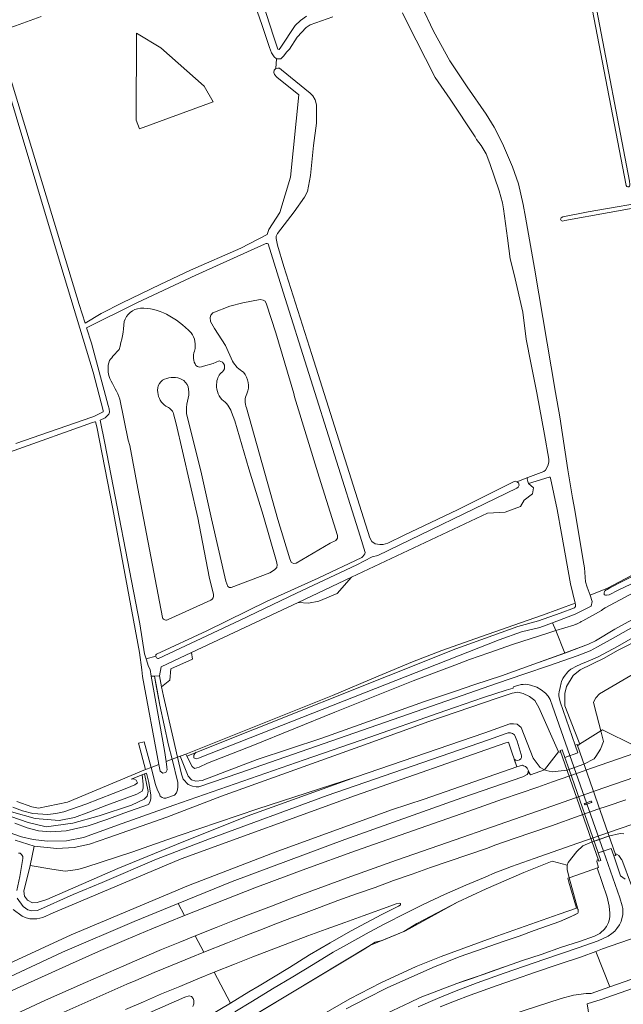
# Model space of a CAD drawing. Header units: metres. Extents: x 209813 to 223847, y 571801 to 587119.
# Tile 146 of 256: x 215759 to 216066, y 575553 to 576053. Entities that reach past the tile are written whole.
import ezdxf

# ---------------------------------------------------------------- set-up
doc = ezdxf.new("R2010")
doc.units = ezdxf.units.M
for name, color, linetype, lineweight in [('B-RO-GR-BEPLANTING_CULTUUR_BOSPLANTSOEN-GV', 8, 'Continuous', 0), ('B-RO-GR-GRAS-GV', 8, 'Continuous', 0), ('B-RO-GR-GROENVOORZIENING-GV', 8, 'Continuous', 0), ('B-RO-GR-HOUTWAL-GV', 8, 'Continuous', 0), ('B-RO-KW-KUNSTWERK_DEK-GV', 8, 'Continuous', 0), ('B-RO-OG-TERREIN_CULTUURSCHEIDING-GV', 8, 'Continuous', 0), ('B-RO-OG-WEG-GV', 8, 'Continuous', 0), ('B-RO-VH-VERHARDING_HALFVERHARDING-GV', 8, 'Continuous', 0)]:
    doc.layers.add(name, color=color, linetype=linetype, lineweight=lineweight)

msp = doc.modelspace()

# ---------------------------------------------------------------- linework, layer by layer
at = {"layer": 'B-RO-GR-BEPLANTING_CULTUUR_BOSPLANTSOEN-GV', "flags": 128}
for points in [[(216076.24, 575764.82), (216056.54, 575754.35), (216055.22, 575753.42), (216054.66, 575752.92), (216045.2, 575747.61), (216044.46, 575747.26), (216044.12, 575747.04), (216043.01, 575746.46), (216041.93, 575746.01), (216041.65, 575745.95), (216040.57, 575745.51), (216031.435, 575742.741)], [(216036.048, 575731.239), (216048.13, 575735.78), (216051.62, 575737.45), (216061.56, 575743.47), (216077.24, 575752.01)], [(216075.823, 575739.176), (216062.932, 575732.564), (216056.093, 575728.691), (216043.803, 575722.795), (216040.305, 575719.944), (216036.876, 575714.256), (216036.102, 575710.684), (216036.132, 575704.481), (216041.184, 575691.425), (216043.426, 575685.836), (216043.535, 575684.972), (216054.304, 575691.739), (216051.158, 575704.15), (216050.564, 575706.385), (216051.904, 575708.565), (216053.717, 575710.506), (216072.515, 575721.606)], [(215757.641, 575606.643), (215760.675, 575602.375), (215762.984, 575600.826), (215765.068, 575600.245), (215768.017, 575600.437), (215786.124, 575608.601), (215800.824, 575614.646), (215828.505, 575626.57), (215855.412, 575636.815), (215915.284, 575658.951), (215997.304, 575687.245), (216006.262, 575690.374), (216007.237, 575690.649), (216008.529, 575690.674), (216009.415, 575690.352), (216010.436, 575689.764), (216011.806, 575686.535), (216013.882, 575679.708), (216014.045, 575678.989), (216014.045, 575678.227), (216013.692, 575677.571), (216013.022, 575676.939), (216012.155, 575676.702), (216011.159, 575676.779), (216010.327, 575677.389), (216011.743, 575673.367), (216014.476, 575674.311), (216015.118, 575673.971), (216016.111, 575673.587), (216016.853, 575672.743), (216018.576, 575669.337), (216025.713, 575671.934)], [(215754.39, 575648.13), (215763.16, 575645.17), (215772.37, 575642.96), (215785.89, 575644.75), (215799.28, 575648.58), (215815.67, 575653.89), (215822.14, 575656.93), (215823.76, 575658.54), (215824.24, 575660.97), (215822.385, 575669.826), (215821.194, 575669.345), (215821.68, 575664.55), (215821.63, 575662.55), (215821.22, 575661.1), (215818.44, 575659.48), (215803.17, 575653.99), (215793.99, 575650.42), (215786.72, 575647.77), (215778.99, 575646.11), (215766.71, 575647.17), (215754.72, 575650.51)], [(215929.651, 575668.245), (215874.536, 575648.327), (215838.655, 575633.903), (215808.828, 575621.806), (215772.653, 575605.948), (215767.864, 575604.444), (215765.41, 575604.275), (215762.921, 575605.743), (215761.421, 575607.701), (215761, 575610.315), (215764.261, 575623.37)], [(216066.097, 575639.399), (216064.289, 575639.565), (216058.352, 575638.227), (216053.659, 575636.589), (216049.97, 575635.302), (216045.245, 575633.203), (216042.155, 575630.366), (216037.73, 575624.786), (216037.249, 575623.41), (216037.208, 575621.196), (216038.254, 575617.046), (216053.163, 575622.311), (216052.415, 575625.33), (216052.482, 575625.925), (216053.038, 575626.35), (216053.365, 575625.406), (216054.354, 575625.779), (216053.039, 575629.687), (216059.598, 575631.969), (216060.976, 575628.126), (216061.929, 575628.444), (216061.72, 575629.046), (216062.266, 575629.033), (216063.464, 575628.303), (216064.847, 575626.282), (216065.003, 575626.337), (216070.03, 575613.15)], [(215766.26, 575633.164), (215756.606, 575636.19)], [(215758.331, 575629.604), (215759.153, 575629.484), (215759.873, 575628.83), (215760.469, 575627.814), (215760.469, 575626.826), (215759.029, 575617.744), (215757.475, 575610.518)], [(215945.69, 575548.14), (215957.25, 575553.68), (215962.59, 575556.14), (215981.11, 575563.23), (215989.25, 575565.97), (216000, 575569.85), (216006.43, 575572.18), (216014.54, 575575.01), (216024.03, 575578.03), (216034.33, 575581.7), (216043.56, 575584.66), (216051.13, 575587.35), (216053.83, 575588.64), (216054.46, 575589.16), (216056.02, 575590.71), (216057.19, 575592.27), (216058.19, 575594.36), (216058.56, 575595.48), (216058.72, 575595.94), (216059.01, 575597.5), (216058.99, 575599.22), (216058.86, 575600.76), (216058.57, 575602.56), (216057.52, 575607.17), (216052.557, 575622.097)], [(216038.254, 575617.046), (216042.74, 575601.14), (216042.8, 575600.84), (216042.86, 575600.34), (216042.83, 575599.38), (216042.69, 575599.08), (216038.97, 575597.12), (216033.6, 575594.78), (216020.46, 575590.27), (216012.77, 575587.3), (216004.78, 575584.65), (215991.24, 575579.92), (215982.33, 575576.79), (215968.9, 575571.38), (215945.8, 575561.11), (215935.14, 575555.73), (215924.95, 575550.49)]]:
    msp.add_lwpolyline(points, dxfattribs=at)
for points in [[(215843.826, 575678.926), (215843.32, 575679.95), (215840.447, 575678.877), (215844.48, 575668.64), (215846.25, 575666.8), (215848.44, 575666.13), (215851.61, 575666.48), (215879.72, 575677.15), (215912.49, 575687.96), (215964.65, 575706.59), (215980.03, 575711.72), (215990.29, 575715.22), (216003.79, 575719.77), (216020.27, 575725.67), (216036.048, 575731.239), (216031.435, 575742.741), (216027.88, 575741.58), (216009.45, 575735.65), (215997.4, 575731.44), (215987.64, 575727.92), (215980.06, 575725.11), (215959.02, 575717.18), (215919.12, 575701.19), (215877.5, 575684.27), (215854.41, 575675.28), (215850.23, 575673.33), (215847.75, 575672.63), (215846.51, 575673.66)], [(216025.713, 575671.934), (216032.859, 575681.139), (216022.863, 575703.614), (216020.866, 575707.236), (216018.084, 575709.138), (216014.963, 575710.742), (216012.096, 575711.426), (216009.216, 575710.89), (216002.104, 575708.475), (215966.925, 575696.445), (215936.125, 575685.385), (215861.519, 575658.448), (215833.756, 575647.867), (215804.29, 575637.558), (215794.326, 575634.105), (215786.529, 575632.407), (215777.789, 575631.962), (215766.26, 575633.164), (215764.261, 575623.37), (215775.264, 575621.368), (215782.015, 575620.486), (215788.381, 575621.249), (215792.605, 575622.364), (215815.934, 575629.995), (215839.978, 575638.618), (215880.007, 575652.04), (215929.651, 575668.245), (215995.473, 575690.775), (216008.057, 575695.275), (216010.027, 575695.305), (216011.894, 575695.062), (216013.865, 575693.448), (216019.938, 575677.857), (216023.535, 575673.085)]]:
    msp.add_lwpolyline(points, close=True, dxfattribs=at)
at = {"layer": 'B-RO-GR-GRAS-GV', "flags": 128}
for points in [[(216034.048, 576153.599), (216068.901, 575971.213), (216069.159, 575969.523), (216069.147, 575968.958), (216068.908, 575968.598), (216068.562, 575968.285), (216068.087, 575968.269), (216067.543, 575968.378), (216067.303, 575968.909), (216031.904, 576153.215)], [(215874.951, 576085.359), (215888.081, 576044.413), (215890.073, 576038.187), (215890.792, 576038.118), (215891.668, 576039.228), (215898.877, 576050.237), (215901.752, 576052.873), (215904.714, 576054.956)], [(215889.413, 576033.264), (215888.201, 576034.419), (215886.962, 576036.373), (215885.963, 576039.101), (215881.952, 576050.785), (215877.646, 576063.562)], [(215962.947, 576060.643), (215969.248, 576047.42), (215977.614, 576032.31), (215986.399, 576019.081), (215996.059, 576005.271), (216000.182, 575998.663), (216004.438, 575990.369), (216009.414, 575978.501), (216012.517, 575969.808), (216014.847, 575959.315), (216016.134, 575952.778), (216020.686, 575926.881), (216031.378, 575863.659), (216033.537, 575851.394), (216037.65, 575824.484), (216039.96, 575810.231), (216041.115, 575803.912), (216045.471, 575778.25), (216046.005, 575774.601), (216046.575, 575767.498), (216047.448, 575764.718), (216048.918, 575760.703), (216057.821, 575764.348), (216143.5, 575809.49)], [(215769.811, 576054.879), (215756.788, 576050.154), (215749.761, 576047.744), (215748.65, 576047.424), (215747.057, 576046.689), (215747.132, 576046.283), (215747.97, 576043.456), (215789.08, 575908.437), (215792.178, 575898.893), (215800.327, 575903.86), (215810.916, 575909.367), (215830.382, 575918.57), (215845.706, 575925.854), (215871.419, 575937.09), (215884.761, 575943.961), (215885.527, 575946.56), (215891.202, 575955.285), (215896.574, 575973.145), (215900.843, 576015.103), (215889.67, 576024.057), (215888.473, 576025.342), (215888.185, 576026.422), (215888.318, 576027.54), (215889.084, 576028.468)], [(215918.194, 576054.701), (215906.613, 576050.654), (215904.479, 576049.24), (215899.994, 576044.286), (215896.038, 576038.181), (215894.7, 576036.841), (215893.106, 576034.662), (215891.601, 576033.264), (215889.413, 576033.264), (215889.084, 576028.468), (215890.086, 576028.586), (215890.914, 576028.558), (215891.964, 576027.828), (215906.609, 576015.818), (215907.965, 576014.461), (215909.108, 576012.468), (215909.835, 576009.998), (215909.822, 576000.673), (215908.284, 575989.3), (215906.682, 575974.115), (215905.152, 575965.863), (215903.654, 575963.085), (215898.448, 575955.622), (215890.052, 575944.487), (215889.355, 575943.159), (215889.264, 575941.983), (215889.991, 575938.617), (215893.182, 575927.786), (215907.372, 575883.005), (215936.945, 575789.929), (215937.929, 575788.071), (215939.674, 575786.875), (215941.952, 575786.489), (215943.694, 575786.525), (215946.112, 575787.156), (215954.366, 575791.261), (215981.481, 575804.071), (216009.599, 575818.112), (216010.756, 575818.575), (216011.665, 575818.4)], [(216017.256, 575820.465), (216025.31, 575823.632), (216026.215, 575824.312), (216027.366, 575826.443), (216027.934, 575828.27), (216028.013, 575829.859), (216025.701, 575842.399), (216021.897, 575863.514), (216018.733, 575878.821), (216016.438, 575890.833), (216014.676, 575904.503), (216010.248, 575923.641), (216008.256, 575931.611), (216006.975, 575942.179), (216004.884, 575957.021), (216004.347, 575960.2), (216002.704, 575966.166), (215997.9, 575980.18), (215996.124, 575985.078), (215993.5, 575989.294), (215991.191, 575992.271), (215990.473, 575993.663), (215977.851, 576012.858), (215970.097, 576023.916), (215955.548, 576052.535), (215953.473, 576056.686)], [(215819.756, 575997.808), (215818.082, 576002.161), (215818.257, 576046.434)], [(215830.639, 576038.996), (215818.257, 576046.434)], [(215756.979, 575837.761), (215795.562, 575851.206), (215796.951, 575851.657), (215801.344, 575853.878), (215801.419, 575854.127), (215801.41, 575854.555), (215796.193, 575874.104), (215778.082, 575933.813), (215746.506, 576039.154)], [(215830.639, 576038.996), (215852.656, 576019.406), (215857.344, 576011.537)], [(215819.756, 575997.808), (215857.344, 576011.537)], [(216081.18, 575959.225), (216036.143, 575951.225), (216034.847, 575950.907), (216034.15, 575951.13), (216033.93, 575951.873), (216034.173, 575952.56), (216034.994, 575953.045), (216047.907, 575955.617), (216118.734, 575967.731)], [(215883.295, 575939.104), (215848.514, 575923.35), (215818.467, 575909.28), (215792.879, 575896.671), (215795.368, 575888.777), (215803.954, 575857.202), (215804.394, 575855.373), (215804.514, 575853.798), (215804.183, 575852.667), (215803.448, 575851.818), (215802.35, 575850.912), (215799.777, 575849.749), (215802.189, 575837.984), (215820.018, 575746.14), (215822.36, 575730.94), (215823.154, 575728.262)], [(215934.618, 575782.41), (215932.005, 575790.695), (215892.927, 575914.647), (215885.214, 575939.247)], [(215867.089, 575879.632), (215863.457, 575887.702), (215857.922, 575896.25), (215855.841, 575899.787), (215855.799, 575901.842), (215856.144, 575903.031), (215857.151, 575904.146), (215865.741, 575907.56), (215872.322, 575909.274), (215881.091, 575910.962), (215882.745, 575910.678), (215883.667, 575910.137), (215884.313, 575908.672), (215889.049, 575894.035), (215898.305, 575863.24), (215898.682, 575861.512), (215911.137, 575820.737), (215920.538, 575791.001), (215920.457, 575789.742), (215919.582, 575788.559), (215916.781, 575787.067), (215899.497, 575776.926), (215898.038, 575776.877), (215896.918, 575777.486), (215896.209, 575779.218), (215890.143, 575799.239), (215874.226, 575855.943)], [(215852.336, 575877.054), (215857.251, 575878.54), (215860.238, 575879.764)], [(215831.497, 575749.31), (215818.938, 575814.907), (215814.816, 575836.828), (215814.118, 575839.487), (215809.896, 575860.358)], [(215837.163, 575852.94), (215838.404, 575847.867), (215841.759, 575833.866), (215849.521, 575799.972), (215855.274, 575770.079), (215857.388, 575760.963)], [(215866.636, 575853.764), (215868.25, 575849.269), (215875.327, 575824.928), (215882.612, 575801.447), (215889.499, 575777.903), (215889.809, 575776.044), (215889.595, 575774.721), (215888.389, 575773.608), (215886.119, 575772.11), (215866.346, 575764.582), (215865.617, 575764.591), (215864.761, 575765.065), (215863.732, 575767.794), (215856.409, 575799.561), (215850.924, 575823.95), (215843.754, 575852.933)], [(215757.42, 575655.821), (215765.123, 575653.132), (215768.496, 575652.465), (215783.195, 575655.464), (215822.827, 575672.136), (215819.22, 575685.55), (215822.23, 575686.1), (215825.74, 575673.074), (215829.674, 575674.626), (215821.346, 575719.36), (215821.044, 575722.814), (215819.776, 575731.512), (215806.19, 575804.553), (215798.136, 575846.339), (215797.452, 575848.746), (215797.359, 575848.897), (215797.17, 575848.878), (215795.904, 575848.397), (215716.048, 575820.035)], [(216013.483, 575805.769), (216015.337, 575808.964), (216019.583, 575812.214), (216020.061, 575815.318), (216017.674, 575817.514), (216017.206, 575818.513), (216016.933, 575819.764), (216017.256, 575820.465), (216011.665, 575818.4), (216012.441, 575817.882), (216012.856, 575816.553), (216012.26, 575815.605), (216011.607, 575815.015), (215941.023, 575780.797), (215938.19, 575780.145), (215930.376, 575776.196), (215899.646, 575761.669), (215871.068, 575748.024), (215848.623, 575737.43), (215829.536, 575728.503)], [(215831.066, 575714.09), (215832.03, 575709.3), (215836.94, 575688.02), (215839.131, 575678.357), (215843.32, 575679.95), (215917.929, 575709.787), (215941.159, 575719.524), (215958.569, 575726.774), (215973.544, 575732.594), (215987.514, 575737.516), (216010.163, 575745.4), (216024.715, 575750.586), (216041.31, 575756.561), (216038.893, 575766.494), (216034.345, 575791.985), (216032.145, 575804.223), (216028.861, 575820.139), (216028.6, 575820.644), (216028.42, 575820.759), (216028.099, 575820.746), (216017.674, 575817.514)], [(216013.483, 575805.769), (216005.778, 575802.854), (215996.822, 575802.437), (215927.685, 575769.802)], [(215828.4, 575730.694), (215854.091, 575742.593), (215884.755, 575757.739), (215910.624, 575769.382), (215932.778, 575779.907)], [(215910.967, 575757.595), (215920.334, 575761.564), (215927.685, 575769.802), (215900.403, 575756.959)], [(215856.122, 575758.083), (215834.426, 575748.329)], [(215910.967, 575757.595), (215905.729, 575756.642), (215900.403, 575756.959), (215846.288, 575731.51)], [(215828.086, 575729.666), (215823.154, 575728.262), (215824.304, 575724.382), (215825.245, 575722.842), (215825.764, 575719.556), (215827.4, 575719.47), (215829.95, 575719.63)], [(216223.852, 575602.398), (216264.738, 575612.015), (216259.408, 575633.122), (216200.599, 575609.996), (216185.077, 575604.013), (216166.849, 575597.168), (216151.81, 575591.115), (216144.598, 575587.97), (216137.515, 575584.53), (216126.892, 575579.218), (216123.627, 575577.645), (216120.867, 575576.776), (216115.928, 575576.113), (216112.493, 575575.014), (216070.463, 575560.833), (216054.501, 575555.2), (216047.398, 575552.91), (216048.455, 575546.461), (216048.481, 575544.791), (216048.528, 575544.49), (216048.908, 575538.182), (216062.218, 575467.101), (216081.567, 575367.59)]]:
    msp.add_lwpolyline(points, dxfattribs=at)
at = {"layer": 'B-RO-GR-GRAS-GV'}
for points in [[(215885.214, 575939.247, 0.2892768), (215883.295, 575939.104)], [(215812.043, 575899.736, -0.2969429), (215820.25, 575906.604)], [(215820.25, 575906.604, -0.1344286), (215833.507, 575903.489)], [(215833.507, 575903.489, -0.0789467), (215846.078, 575894.102)], [(215809.419, 575885.607, 0.06244), (215812.043, 575899.736)], [(215846.078, 575894.102, -0.2345335), (215847.792, 575884.824)], [(215804.515, 575879.981, -0.0160094), (215809.419, 575885.607)], [(215847.792, 575884.824, 0.227971), (215848.484, 575877.447)], [(215804.737, 575870.806, -0.1804929), (215804.515, 575879.981)], [(215848.484, 575877.447, 0.3117721), (215852.336, 575877.054)], [(215860.238, 575879.764, -0.6875482), (215861.953, 575874.304)], [(215872.628, 575874.026, -0.1214024), (215867.089, 575879.632)], [(215861.953, 575874.304, 0.1943822), (215859.078, 575868.907)], [(215874.463, 575863.123, 0.2937413), (215872.628, 575874.026)], [(215809.896, 575860.358, 0.0343885), (215804.737, 575870.806)], [(215833.723, 575870.807, 0.4283027), (215829.131, 575863.709)], [(215842.282, 575869.769, 0.2415361), (215833.723, 575870.807)], [(215844.747, 575865.354, 0.2175177), (215842.282, 575869.769)], [(215859.078, 575868.907, 0.2341865), (215861.758, 575860.114)], [(215829.131, 575863.709, 0.2317625), (215833.246, 575856.745)], [(215844.216, 575859.304, 0.1159322), (215844.747, 575865.354)], [(215874.226, 575855.943, -0.2354888), (215874.463, 575863.123)], [(215843.754, 575852.933, -0.0860517), (215844.216, 575859.304)], [(215861.758, 575860.114, -0.1488767), (215866.636, 575853.764)], [(215833.246, 575856.745, -0.2261199), (215837.163, 575852.94)], [(215932.778, 575779.907, 0.1934602), (215934.618, 575782.41)], [(215857.388, 575760.963, -0.3355216), (215856.122, 575758.083)], [(215834.426, 575748.329, -0.4979556), (215831.497, 575749.31)]]:
    msp.add_lwpolyline(points, format="xyb", dxfattribs=at)
at = {"layer": 'B-RO-GR-GRAS-GV', "flags": 128}
msp.add_lwpolyline([(215831.066, 575714.09), (215835.244, 575717.431), (215835.72, 575723.305), (215846.832, 575728.226), (215846.288, 575731.51), (215830.865, 575724.257), (215829.95, 575719.63)], close=True, dxfattribs=at)
at = {"layer": 'B-RO-GR-GRAS-GV'}
msp.add_arc((215829.408, 575729.824), 1.331, 139.20543, 275.01974, dxfattribs=at)
at = {"layer": 'B-RO-GR-GROENVOORZIENING-GV', "flags": 128}
for points in [[(216071.636, 575684.107), (216055.18, 575692.289), (216054.304, 575691.739)], [(215753.486, 575573.485), (215785.006, 575588.1), (215844.749, 575613.152), (215888.74, 575630.107), (215947.915, 575651.588), (215964.531, 575657.067), (216011.743, 575673.367), (216007.95, 575684.403), (216007.389, 575685.978), (216006.001, 575685.597), (215929.634, 575658.852), (215840.959, 575626.733), (215775.921, 575599.198), (215770.705, 575596.889), (215767.681, 575596.15), (215764.002, 575596.183), (215762.108, 575596.675), (215760.083, 575597.567), (215755.633, 575600.876)], [(215842.687, 575597.884), (215878.491, 575611.851), (215904.394, 575621.565), (215929.716, 575630.81), (215955.673, 575639.946), (215990.205, 575651.965), (215999.647, 575655.261), (216004.355, 575656.946), (216022.309, 575663.164), (216029.85, 575665.833), (216043.064, 575670.457), (216049.681, 575672.742), (216062.892, 575677.374), (216076.126, 575681.943)], [(216025.713, 575671.934), (216018.576, 575669.337), (216017.508, 575671.315), (216017.446, 575670.354), (216016.863, 575669.551), (216014.633, 575668.327), (215983.786, 575657.623), (215924.131, 575636.541), (215866.927, 575615.191), (215839.482, 575603.994)], [(216082.005, 575671.772), (216055.917, 575662.793), (216029.43, 575653.427), (216002.764, 575644.136), (215976.428, 575635.003), (215950.484, 575625.917), (215925.36, 575616.971), (215899.201, 575607.294), (215886.859, 575602.568), (215877.491, 575599.067), (215868.179, 575595.419), (215858.864, 575591.779), (215848.127, 575587.509), (215852.47, 575579.227), (215864.486, 575584.043), (215873.796, 575587.694), (215883.115, 575591.32), (215887.78, 575593.12), (215897.144, 575596.633), (215901.799, 575598.457), (215911.328, 575602.018), (215920.72, 575605.455), (215930.124, 575608.854), (215939.557, 575612.174), (215948.953, 575615.6), (215958.398, 575618.884), (215967.834, 575622.194), (215986.746, 575628.706), (215996.187, 575632.002), (216000.927, 575633.717), (216010.387, 575636.96), (216019.817, 575640.289), (216029.292, 575643.488), (216043.42, 575648.527), (216052.839, 575651.888), (216057.597, 575653.43), (216067.044, 575656.706)], [(216070.61, 575644.322), (216058.213, 575640.084), (216039.337, 575633.476), (216020.449, 575626.897), (216008.976, 575622.722), (215999.666, 575619.191), (215996.789, 575617.927), (215985.717, 575613.299), (215974.912, 575608.535), (215964.068, 575603.391), (215955.174, 575599.091), (215944.487, 575593.63), (215936.515, 575589.453), (215923.53, 575582.179), (215918.339, 575579.168), (215908.028, 575573.029), (215897.791, 575566.767), (215887.513, 575560.573), (215877.261, 575554.335), (215868.353, 575548.941)], [(215871.413, 575543.107), (215934.026, 575580.753), (215939.606, 575584.383), (215943.121, 575585.142), (215954.258, 575589.773), (215960.745, 575593.766), (215981.575, 575604.627), (215996.048, 575611.392), (216015.21, 575619.752), (216029.685, 575625.445), (216037.249, 575623.41), (216037.73, 575624.786), (216042.155, 575630.366), (216045.245, 575633.203), (216049.97, 575635.302), (216058.352, 575638.227), (216064.289, 575639.565), (216066.097, 575639.399)], [(215732.897, 575549.38), (215752.064, 575558.408), (215784.278, 575572.942), (215798.977, 575579.524), (215813.136, 575585.656), (215826.163, 575591.133), (215842.687, 575597.884), (215839.482, 575603.994), (215817.118, 575594.869), (215780.659, 575579.309), (215740.71, 575560.656), (215695.013, 575538.643)], [(215866.027, 575553.378), (215875.48, 575559.086), (215880.608, 575562.201), (215896.022, 575571.496), (215906.331, 575577.82), (215916.684, 575583.893), (215927.111, 575589.833), (215934.983, 575594.194), (215942.955, 575598.378), (215951.569, 575602.663), (215952.337, 575603.161), (215952.456, 575603.336), (215952.462, 575603.901), (215952.314, 575604.003), (215951.795, 575604.067), (215950.363, 575603.751), (215947.686, 575602.847), (215933.566, 575597.785), (215924.204, 575594.343), (215914.796, 575590.944), (215905.413, 575587.48), (215877.379, 575576.793), (215868.065, 575573.154), (215857.813, 575569.04)], [(215848.127, 575587.509), (215840.313, 575584.303), (215831.055, 575580.513), (215817.253, 575574.642), (215811.775, 575572.229), (215792.347, 575563.852), (215772.081, 575554.798), (215754.255, 575546.53)], [(215781.416, 575548.681), (215790.515, 575552.831), (215799.686, 575556.869), (215804.237, 575558.941), (215813.415, 575562.912), (215818.019, 575564.864), (215827.192, 575568.848), (215836.442, 575572.656), (215845.944, 575576.543), (215852.47, 575579.227)], [(215849.794, 575543.612), (215866.027, 575553.378), (215857.813, 575569.04), (215849.517, 575565.667), (215840.268, 575561.86), (215831.082, 575557.996), (215821.89, 575554.056), (215812.714, 575550.082)], [(215799.596, 575537.454), (215842.834, 575556.317), (215844.982, 575557.111), (215846.191, 575556.682), (215847.063, 575555.718), (215847.453, 575554.685), (215847.427, 575552.978), (215846.961, 575551.679)]]:
    msp.add_lwpolyline(points, dxfattribs=at)
for points in [[(216042.663, 575680.542), (216036.079, 575678.212), (216034.68, 575682.104), (216033.738, 575681.778), (216033.998, 575681.039), (216033.38, 575680.901), (216032.859, 575681.139), (216025.713, 575671.934), (216026.5, 575671.518), (216029.62, 575670.887), (216037.3, 575671.829), (216045.693, 575674.82), (216050.939, 575677.579), (216051.847, 575678.721), (216054.194, 575682.357), (216055.68, 575686.313), (216054.304, 575691.739), (216043.535, 575684.972), (216042.569, 575684.123), (216042.329, 575684.81), (216041.308, 575684.431)], [(216049.77, 575655.724), (216049.756, 575655.455), (216049.552, 575655.279), (216046.39, 575654.196), (216046.161, 575654.223), (216045.986, 575654.428), (216045.999, 575654.696), (216046.203, 575654.872), (216049.325, 575655.941), (216049.594, 575655.928)]]:
    msp.add_lwpolyline(points, close=True, dxfattribs=at)
at = {"layer": 'B-RO-GR-HOUTWAL-GV', "flags": 128}
msp.add_lwpolyline([(215913.498, 575547.812), (215926.782, 575555.428), (215942.46, 575563.571), (215960.486, 575571.967), (215973.247, 575577.098), (215998.683, 575586.337), (216033.219, 575598.563), (216041.939, 575601.625), (216038.098, 575614.87), (216037.598, 575616.814), (216038.254, 575617.046), (216037.208, 575621.196), (216037.249, 575623.41), (216029.685, 575625.445), (216015.21, 575619.752), (215996.048, 575611.392), (215981.575, 575604.627), (215955.085, 575590.117), (215937.302, 575582.722), (215814.943, 575509.155)], dxfattribs=at)
at = {"layer": 'B-RO-KW-KUNSTWERK_DEK-GV', "flags": 128}
msp.add_lwpolyline([(216060.976, 575628.126), (216061.929, 575628.444), (216042.329, 575684.81), (216041.308, 575684.431), (216042.663, 575680.542), (216036.079, 575678.212), (216034.68, 575682.104), (216033.738, 575681.778), (216053.365, 575625.406), (216054.354, 575625.779), (216053.039, 575629.687), (216059.598, 575631.969)], close=True, dxfattribs=at)
at = {"layer": 'B-RO-OG-TERREIN_CULTUURSCHEIDING-GV', "flags": 128}
msp.add_lwpolyline([(215827.4, 575719.47), (215825.764, 575719.556), (215832.606, 575681.775), (215833.375, 575676.086), (215836.396, 575677.278), (215834.64, 575684.41), (215830.17, 575704.86), (215827.87, 575716.48)], close=True, dxfattribs=at)
at = {"layer": 'B-RO-OG-WEG-GV', "flags": 128}
for points in [[(216143.5, 575809.49), (216057.821, 575764.348), (216048.918, 575760.703), (216049.96, 575757.484), (216049.46, 575755.185), (216041.308, 575751.046), (216029.844, 575746.708)], [(216072.9, 575767.83), (216063.24, 575763.23), (216058.63, 575760.94), (216057.23, 575760.67), (216056.73, 575760.69), (216056.27, 575760.85), (216056.09, 575761.07), (216056.07, 575761.34), (216056.11, 575762.11), (216056.25, 575762.43), (216056.48, 575762.85), (216056.74, 575763.11), (216057.12, 575763.41), (216057.66, 575763.63), (216059, 575764.4), (216073.23, 575771.65)], [(216031.435, 575742.741), (216040.57, 575745.51), (216041.65, 575745.95), (216041.93, 575746.01), (216043.01, 575746.46), (216044.12, 575747.04), (216044.46, 575747.26), (216045.2, 575747.61), (216054.66, 575752.92), (216055.22, 575753.42), (216056.54, 575754.35), (216076.24, 575764.82)], [(216077.24, 575752.01), (216061.56, 575743.47), (216051.62, 575737.45), (216048.13, 575735.78), (216036.76, 575731.49), (216020.27, 575725.67), (216003.79, 575719.77), (215990.29, 575715.22), (215980.03, 575711.72), (215964.65, 575706.59), (215912.49, 575687.96), (215879.72, 575677.15), (215851.61, 575666.48), (215848.44, 575666.13), (215846.25, 575666.8), (215844.48, 575668.64), (215840.447, 575678.877), (215839.131, 575678.357), (215841.14, 575669.66), (215841.96, 575667.12), (215844.64, 575664.52), (215846.74, 575663.63), (215848.69, 575663.27), (215849.981, 575663.24), (215870.24, 575670.15), (215980, 575708.34), (216001.86, 575715.92), (216015.2, 575720.51), (216028.29, 575724.9), (216042.37, 575729.91), (216048.88, 575732.46), (216052.63, 575734.47), (216059.16, 575738), (216077.8, 575748.53)], [(215843.826, 575678.926), (215846.51, 575673.66), (215847.75, 575672.63), (215850.23, 575673.33), (215854.41, 575675.28), (215877.5, 575684.27), (215919.12, 575701.19), (215959.02, 575717.18), (215980.06, 575725.11), (215987.64, 575727.92), (215997.4, 575731.44), (216009.45, 575735.65), (216027.88, 575741.58), (216031.435, 575742.741), (216029.844, 575746.708), (216023.414, 575744.275), (216014.08, 575742.104), (216002.7, 575737.988), (215849.876, 575677.839), (215848.692, 575677.583), (215847.39, 575678.018), (215847.39, 575679.36), (215847.871, 575680.203), (215848.585, 575680.821)], [(216076.04, 575742.22), (216062.77, 575734.67), (216052.95, 575729.36), (216047.88, 575727.18), (216044.15, 575725.62), (216041.61, 575724.53), (216039.81, 575723.42), (216039.16, 575723.06), (216038.18, 575722.28), (216037.58, 575721.66), (216035.75, 575719.41), (216035.13, 575718.27), (216034.46, 575716.74), (216034.26, 575716.14), (216033.63, 575713.74), (216033.14, 575711.64), (216033, 575710.6), (216033.01, 575709.52), (216033.11, 575708.64), (216033.64, 575706.56), (216041.37, 575684.454), (216042.329, 575684.81), (216042.569, 575684.123), (216043.535, 575684.972), (216043.426, 575685.836), (216041.184, 575691.425), (216036.132, 575704.481), (216036.102, 575710.684), (216036.876, 575714.256), (216040.305, 575719.944), (216043.803, 575722.795), (216056.093, 575728.691), (216062.932, 575732.564), (216075.823, 575739.176)], [(216038.663, 575679.127), (216029.767, 575704.36), (216028.537, 575707.734), (216027.534, 575709.328), (216026.225, 575710.896), (216024.102, 575712.622), (216021.88, 575713.932), (216018.682, 575715.02), (216017.186, 575715.315), (216016.222, 575715.383), (216014.862, 575715.349), (216013.875, 575715.213), (216010.994, 575714.53), (216010.236, 575714.271), (216009.938, 575714.07), (216009.815, 575713.811), (216009.8, 575713.471), (216006.32, 575712.38), (215994.75, 575708.65), (215980, 575703.52), (215971.72, 575700.68), (215936.97, 575688.46), (215903.58, 575676.93), (215837.33, 575653.91), (215811.08, 575644.71), (215799.25, 575640.32), (215791.29, 575637.56), (215782.67, 575635.88), (215772.86, 575635.71), (215765.8, 575636.53), (215759.75, 575637.85), (215753.46, 575640.13)], [(215756.606, 575636.19), (215766.26, 575633.164), (215777.789, 575631.962), (215786.529, 575632.407), (215794.326, 575634.105), (215804.29, 575637.558), (215833.756, 575647.867), (215861.519, 575658.448), (215936.125, 575685.385), (215966.925, 575696.445), (216002.104, 575708.475), (216009.216, 575710.89), (216012.096, 575711.426), (216014.963, 575710.742), (216018.084, 575709.138), (216020.866, 575707.236), (216022.863, 575703.614), (216032.859, 575681.139), (216033.38, 575680.901), (216033.998, 575681.039), (216033.738, 575681.778), (216034.68, 575682.104), (216036.079, 575678.212)], [(215756.37, 575644.75), (215762.65, 575642.38), (215768.48, 575640.85), (215774.81, 575640.4), (215782.59, 575640.98), (215793.71, 575643.53), (215803.14, 575646.63), (215811.78, 575649.91), (215824.41, 575654.36), (215825.32, 575655.88), (215825.65, 575657.27), (215825.65, 575659.01), (215824.64, 575665.48), (215823.35, 575670.216), (215822.385, 575669.826), (215824.24, 575660.97), (215823.76, 575658.54), (215822.14, 575656.93), (215815.67, 575653.89), (215799.28, 575648.58), (215785.89, 575644.75), (215772.37, 575642.96), (215763.16, 575645.17), (215754.39, 575648.13)], [(215754.72, 575650.51), (215766.71, 575647.17), (215778.99, 575646.11), (215786.72, 575647.77), (215793.99, 575650.42), (215803.17, 575653.99), (215818.44, 575659.48), (215821.22, 575661.1), (215821.63, 575662.55), (215821.68, 575664.55), (215821.194, 575669.345), (215815.632, 575667.097), (215816.935, 575667.408), (215818.035, 575666.748), (215818.87, 575665.262), (215817.443, 575664.365), (215813.346, 575662.669), (215792.515, 575654.513), (215781.324, 575650.538), (215777.343, 575649.657), (215773.204, 575649.263), (215765.513, 575649.702), (215760.295, 575651.109), (215755.435, 575652.918)], [(216053.039, 575629.687), (216054.354, 575625.779), (216053.365, 575625.406), (216053.038, 575626.35), (216052.482, 575625.925), (216052.415, 575625.33), (216053.163, 575622.311), (216052.557, 575622.097), (216057.52, 575607.17), (216058.57, 575602.56), (216058.86, 575600.76), (216058.99, 575599.22), (216059.01, 575597.5), (216058.72, 575595.94), (216058.44, 575595.06), (216058.19, 575594.36), (216057.19, 575592.27), (216056.02, 575590.71), (216054.46, 575589.16), (216053.83, 575588.64), (216051.13, 575587.35), (216043.56, 575584.66), (216034.33, 575581.7), (216024.03, 575578.03), (216014.54, 575575.01), (216006.43, 575572.18), (215994.51, 575567.83), (215984.9, 575564.6), (215981.11, 575563.23), (215962.59, 575556.14), (215957.25, 575553.68), (215945.69, 575548.14)], [(215961.5, 575551.39), (215971.36, 575555.68), (215980, 575559.25), (215991.5, 575563.56), (216005.26, 575568.57), (216025.84, 575575.61), (216034.45, 575578.47), (216042.87, 575581.44), (216053.02, 575585.02), (216055.611, 575586.184), (216058.096, 575587.45), (216059.963, 575588.656), (216061.447, 575589.919), (216062.576, 575591.226), (216063.839, 575593.086), (216064.658, 575594.859), (216065.553, 575598.301), (216065.598, 575600.006), (216065.531, 575601.468), (216065.265, 575602.842), (216063.997, 575606.936), (216055.758, 575630.633)], [(216070.03, 575613.15), (216065.003, 575626.337), (216064.847, 575626.282), (216063.464, 575628.303), (216062.266, 575629.033), (216061.72, 575629.046), (216061.929, 575628.444), (216060.976, 575628.126), (216064.384, 575618.089), (216066.676, 575616.405)], [(215924.95, 575550.49), (215935.14, 575555.73), (215945.8, 575561.11), (215968.9, 575571.38), (215982.33, 575576.79), (215991.24, 575579.92), (216004.78, 575584.65), (216012.77, 575587.3), (216020.46, 575590.27), (216033.6, 575594.78), (216041.55, 575598.43), (216042.69, 575599.08), (216042.83, 575599.38), (216042.86, 575600.34), (216042.8, 575600.84), (216042.74, 575601.14), (216038.254, 575617.046), (216037.598, 575616.814), (216038.098, 575614.87), (216041.939, 575601.625), (216033.151, 575598.568), (215998.683, 575586.337), (215973.247, 575577.098), (215960.486, 575571.967), (215942.46, 575563.571), (215926.782, 575555.428), (215913.498, 575547.812)], [(216051.754, 575579.643), (216044.47, 575576.9), (216032.63, 575572.98), (216021.24, 575569.12), (216010.52, 575565.41), (216001.69, 575562.3), (215987.89, 575557.31), (215980, 575554.31), (215972.62, 575551.37)], [(215996.075, 575543.335), (216034.132, 575555.627), (216040.512, 575557.42), (216046.901, 575558.267), (216049.511, 575558.256), (216058.924, 575561.593)]]:
    msp.add_lwpolyline(points, dxfattribs=at)
for points in [[(215843.826, 575678.926), (215980.603, 575733.382), (216012.223, 575744.837), (216022.607, 575747.663), (216033.665, 575751.554), (216040.92, 575754.301), (216041.468, 575754.946), (216041.468, 575755.91), (216041.31, 575756.561), (216024.715, 575750.586), (216010.163, 575745.4), (215987.514, 575737.516), (215973.544, 575732.594), (215958.569, 575726.774), (215941.159, 575719.524), (215917.929, 575709.787), (215843.32, 575679.95)], [(216093.155, 575701.535), (216082.49, 575718.75), (216081.852, 575718.672), (216081.512, 575718.878), (216080.859, 575719.834), (216080.68, 575720.74), (216081.077, 575721.375), (216078.705, 575725.208), (216072.515, 575721.606), (216053.717, 575710.506), (216051.904, 575708.565), (216050.564, 575706.385), (216051.158, 575704.15), (216054.304, 575691.739), (216055.18, 575692.289), (216071.636, 575684.107), (216093.685, 575692.913), (216090.309, 575700.373)], [(215837.584, 575659.001), (215838.6, 575660.3), (215839.1, 575661.81), (215839.25, 575663.26), (215839.3, 575665.42), (215836.396, 575677.278), (215833.375, 575676.086), (215833.753, 575673.295), (215833.805, 575671.898), (215833.165, 575670.538), (215831.698, 575670.171), (215830.326, 575671.302), (215829.674, 575674.626), (215825.74, 575673.074), (215827.94, 575664.51), (215828.97, 575661.56), (215829.91, 575659.78), (215830.34, 575658.61), (215831.28, 575657.79), (215832.15, 575657.51), (215833.254, 575657.476)], [(216038.198, 575672.149), (216053.039, 575629.687), (216055.758, 575630.633), (216038.663, 575679.127), (216036.079, 575678.212)], [(215929.651, 575668.245), (215880.007, 575652.04), (215839.978, 575638.618), (215815.934, 575629.995), (215792.605, 575622.364), (215788.381, 575621.249), (215782.015, 575620.486), (215775.264, 575621.368), (215764.261, 575623.37), (215761, 575610.315), (215761.421, 575607.701), (215762.921, 575605.743), (215765.41, 575604.275), (215767.864, 575604.444), (215772.653, 575605.948), (215808.828, 575621.806), (215838.655, 575633.903), (215874.536, 575648.327)], [(216051.754, 575579.643), (216058.924, 575561.593), (216094.828, 575574.21), (216088.447, 575592.458), (216073.33, 575587.27), (216055.2, 575580.94)]]:
    msp.add_lwpolyline(points, close=True, dxfattribs=at)
at = {"layer": 'B-RO-VH-VERHARDING_HALFVERHARDING-GV', "flags": 128}
for points in [[(215831.066, 575714.09), (215829.95, 575719.63), (215827.4, 575719.47), (215828.8, 575712.39), (215830.17, 575704.86), (215834.64, 575684.41), (215836.396, 575677.278), (215839.131, 575678.357), (215836.94, 575688.02), (215832.03, 575709.3)], [(215825.74, 575673.074), (215822.23, 575686.1), (215819.22, 575685.55), (215822.827, 575672.136)]]:
    msp.add_lwpolyline(points, close=True, dxfattribs=at)

doc.saveas('drawing.dxf')
